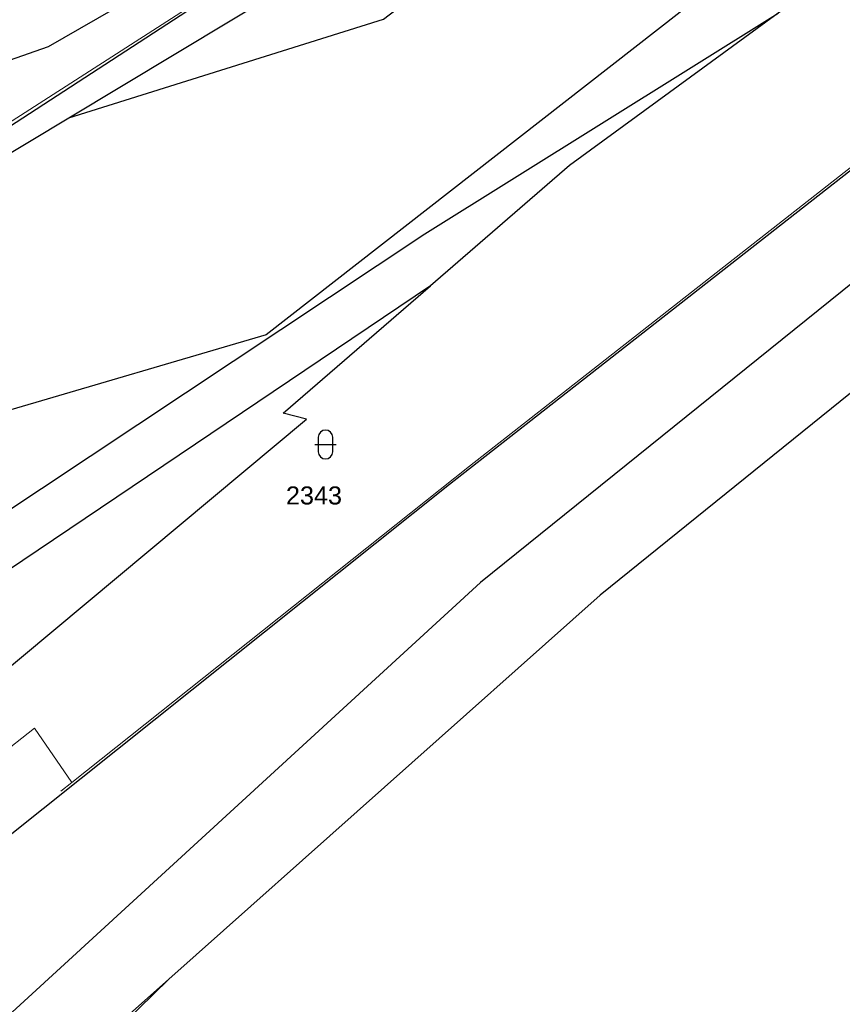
# Model space of a CAD drawing. Header units: metres. Extents: x -535942 to -530626, y -1087729 to -1086275.
# Tile 190 of 206: x -534082 to -534025, y -1086931 to -1086863. Entities that reach past the tile are written whole.
import ezdxf

# ---------------------------------------------------------------- set-up
doc = ezdxf.new("R2010")
doc.units = ezdxf.units.M
doc.layers.add('_blok katastr', color=7, linetype='Continuous')
doc.layers.add('_blok SS sítě', color=7, linetype='Continuous')
doc.layers.add('AG_SS osvětlení', color=251, linetype='HP_04_VO', lineweight=13)
for name, color, linetype, true_color in [('BT_BPEJ', 7, 'Continuous', 0x7fffff), ('BT_hranice_parcel', 7, 'Continuous', 0x007f00), ('BT_mapove_znacky', 7, 'Continuous', 0x007f00), ('BT_text_parcel', 7, 'Continuous', 0x007f00), ('BT_vnitrni_kresby', 7, 'Continuous', 0x007f00)]:
    doc.layers.add(name, color=color, linetype=linetype, true_color=true_color)
doc.styles.add('BT_text_mapy_m', font='arial.ttf', dxfattribs={"height": 5})
doc.styles.add('ROMANS', font='romans')
doc.linetypes.add('HP_04_VO', pattern='A,0.5,-1,2,-5,[28,hpfmlin.shx,S=1,R=0,X=0,Y=0],-0.8,["VO",ROMANS,S=1.7,R=0,X=2.75,Y=-0.8],-7,2,-1,0.5', length=19.8)

# ---------------------------------------------------------------- blocks, each defined once
blk = doc.blocks.new('BT_symbol_316')
at = {"layer": 'BT_mapove_znacky', "lineweight": -3}
blk.add_line((-0.75, 1), (0.75, 1), dxfattribs=at)
blk.add_lwpolyline([(0, 0), (0.1913, 0.0381), (0.3536, 0.1464), (0.4619, 0.3087), (0.5, 0.5), (0.5, 1.5), (0.4619, 1.6913), (0.3536, 1.8536), (0.1913, 1.9619), (0, 2), (-0.1913, 1.9619), (-0.3536, 1.8536), (-0.4619, 1.6913), (-0.5, 1.5), (-0.5, 0.5), (-0.4619, 0.3087), (-0.3536, 0.1464), (-0.1913, 0.0381), (0, 0)], dxfattribs=at)
blk = doc.blocks.new('_KATASTR')
at = {"layer": 'BT_BPEJ', "lineweight": -3}
blk.add_lwpolyline([(-533898, -1086806.5), (-533987, -1086855), (-534014, -1086873), (-534050, -1086902), (-534110.5, -1086957.5), (-534117, -1086961), (-534138.5, -1086981), (-534174.5, -1087006), (-534199.5, -1087026), (-534243.5, -1087052.5), (-534397, -1087150.5)], dxfattribs=at)
at = {"layer": 'BT_hranice_parcel', "lineweight": -3}
for points in [[(-534129.32, -1086865.85), (-534120.54, -1086860.12), (-534117.22, -1086865.4), (-534115.96, -1086864.36), (-534114.22, -1086863.52), (-534110.13, -1086863.08), (-534091.32, -1086867.24), (-534085.37, -1086866.73), (-534079.94, -1086864.84), (-534061.01, -1086853.93), (-534018.86, -1086829.95), (-533996.95, -1086817.31), (-533903.11, -1086763.36)], [(-534105.84, -1086886.21), (-534078.55, -1086869.79), (-534026.38, -1086838.41), (-533970.4, -1086804.24), (-533963.17, -1086800.12), (-533936.33, -1086784.85), (-533821.16, -1086719.3), (-533888.91, -1086757.46), (-533945.76, -1086789.98), (-534062.22, -1086857.1), (-534120.29, -1086894.9)], [(-534078.55, -1086869.79), (-534056.73, -1086862.96), (-534035.81, -1086846.99), (-533983.21, -1086814.2), (-533963.17, -1086800.12)], [(-534206.72, -1086998), (-534182.92, -1086983.28), (-534152.62, -1086969.95), (-534116.42, -1086940.72), (-534113.56, -1086944.19), (-534052.15, -1086895.2), (-534023.97, -1086873.12), (-533969.32, -1086838.7), (-533970.1, -1086837.32), (-533964.9, -1086831.96), (-533994.62, -1086850.63), (-533998.85, -1086846.23), (-534000.51, -1086844.51), (-534000.91, -1086844.09), (-534028.9, -1086862.2), (-534029.36, -1086862.54), (-534043.84, -1086873.09), (-534053.48, -1086881.43)], [(-533973.51, -1086857.21), (-533980.73, -1086859.36), (-533982.15, -1086859.97), (-534016.33, -1086882.41), (-534041.7, -1086902.89), (-534071.62, -1086929.51)], [(-534028.9, -1086862.2), (-534033.01, -1086859.98), (-534064.86, -1086884.84), (-534101.07, -1086895.47), (-534140.15, -1086934.76), (-534147.67, -1086942.32), (-534181.46, -1086965.05), (-534197.04, -1086975.53), (-534208.42, -1086980.41), (-534193.21, -1086976.41)], [(-534176.57, -1086972.04), (-534166.13, -1086967.53), (-534153.32, -1086961.35), (-534132.7, -1086948.12), (-534116.73, -1086936.34), (-534062.06, -1086890.68), (-534063.69, -1086890.26), (-534053.48, -1086881.43), (-534101.38, -1086913.7), (-534140.66, -1086944), (-534172.51, -1086962.64), (-534178.36, -1086969.84), (-534193.21, -1086976.41), (-534176.57, -1086972.04)], [(-534137.8, -1086993.77), (-534096.67, -1086954.02), (-534071.62, -1086929.51), (-534097.76, -1086952.77), (-534127.15, -1086975.23), (-534160.97, -1087005.51), (-534194.93, -1087028.01), (-534180.92, -1087025.42), (-534176.91, -1087024.68)]]:
    blk.add_lwpolyline(points, dxfattribs=at)
at = {"layer": 'BT_vnitrni_kresby', "lineweight": -3}
for points in [[(-534053.86, -1086877.84), (-534029.36, -1086862.54)], [(-534103.66, -1086910.91), (-534053.86, -1086877.84)]]:
    blk.add_lwpolyline(points, dxfattribs=at)
at = {"layer": 'BT_mapove_znacky', "lineweight": -3}
blk.add_blockref('BT_symbol_316', (-534060.75, -1086893.44), dxfattribs=at)
at = {"layer": 'BT_text_parcel', "lineweight": -3, "style": 'BT_text_mapy_m'}
blk.add_text('2343', height=1.25, dxfattribs=at).set_placement((-534063.49, -1086896.6))
blk = doc.blocks.new('ss_vo')
at = {"layer": 'AG_SS osvětlení', "ltscale": 0.7}
for p, q in [((-534086.38, -1086872.515), (-534055.098, -1086852.402)), ((-534050.77611, -1086893.95305), (-534022.92518, -1086872.10356)), ((-534050.77611, -1086893.95305), (-534022.92518, -1086872.10356)), ((-534078.33954, -1086915.88341), (-534050.77611, -1086893.95305)), ((-534078.33954, -1086915.88341), (-534050.77611, -1086893.95305)), ((-534104.64518, -1086930.79713), (-534080.92698, -1086912.11006)), ((-534080.92698, -1086912.11006), (-534078.33954, -1086915.88341)), ((-534079.09421, -1086916.47637), (-534078.33954, -1086915.88341)), ((-534079.09421, -1086916.47637), (-534078.33954, -1086915.88341))]:
    blk.add_line(p, q, dxfattribs=at)

msp = doc.modelspace()

# ---------------------------------------------------------------- block references
at = {"layer": '_blok katastr', "lineweight": -3}
msp.add_blockref('_KATASTR', (0, 0), dxfattribs=at)
at = {"layer": '_blok SS sítě'}
msp.add_blockref('ss_vo', (0, 0), dxfattribs=at)

doc.saveas('drawing.dxf')
